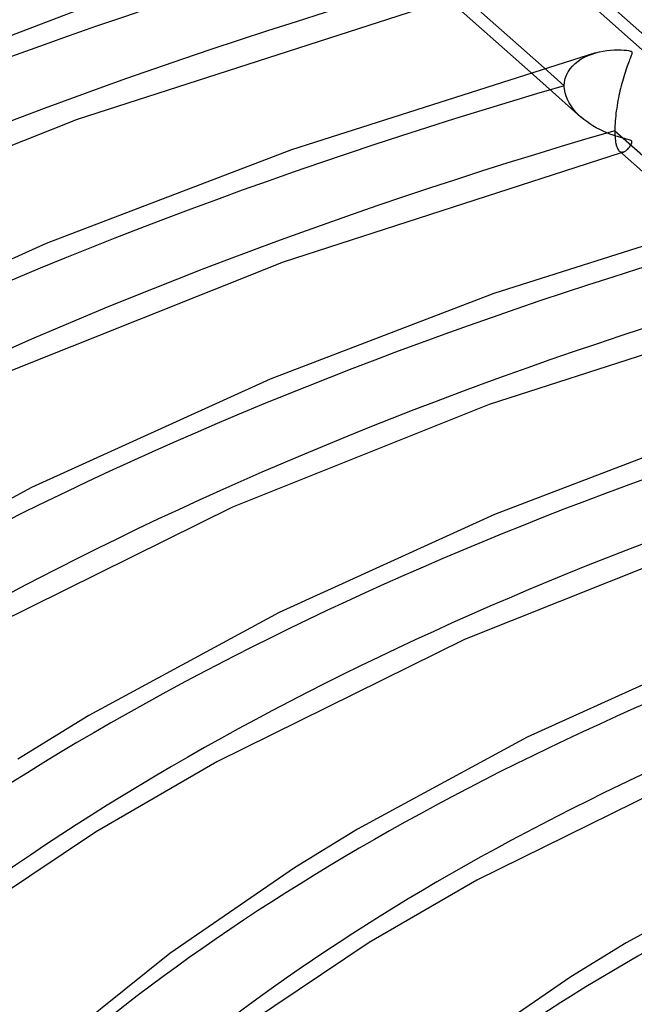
# Model space of a CAD drawing. Header units: millimetres. Extents: x -1077 to 1077, y -1167 to 1197.
# Tile 47 of 81: x -244 to -184, y 871 to 967. Entities that reach past the tile are written whole.
import ezdxf

# ---------------------------------------------------------------- set-up
doc = ezdxf.new("R2010")
doc.units = ezdxf.units.MM
doc.layers.add('HIDDEN', color=7, linetype='Continuous')
doc.layers.add('THICK', color=7, linetype='Continuous')

msp = doc.modelspace()

# ---------------------------------------------------------------- linework, layer by layer
at = {"layer": 'HIDDEN'}
for p, q in [((-182.215, 962.651), (-194.057, 973.159)), ((-189.595, 962.591), (-189.284, 962.796)), ((-189.284, 962.796), (-188.952, 962.979)), ((-188.952, 962.979), (-188.602, 963.139)), ((-188.602, 963.139), (-188.238, 963.277)), ((-188.238, 963.277), (-187.864, 963.393)), ((-192.877, 961.927), (-190.928, 960.197)), ((-190.565, 961.544), (-190.37, 961.839)), ((-190.37, 961.839), (-190.141, 962.112)), ((-190.141, 962.112), (-189.882, 962.363)), ((-189.882, 962.363), (-189.595, 962.591)), ((-194.218, 961.525), (-189.31, 957.17)), ((-190.904, 960.553), (-190.835, 960.897)), ((-190.835, 960.897), (-190.721, 961.228)), ((-190.721, 961.228), (-190.565, 961.544)), ((-190.928, 960.197), (-190.904, 960.553)), ((-190.908, 959.864), (-190.928, 960.197)), ((-190.849, 959.529), (-190.908, 959.864)), ((-190.753, 959.198), (-190.849, 959.529)), ((-190.623, 958.874), (-190.753, 959.198)), ((-190.463, 958.559), (-190.623, 958.874)), ((-190.275, 958.255), (-190.463, 958.559)), ((-190.062, 957.963), (-190.275, 958.255)), ((-189.829, 957.684), (-190.062, 957.963)), ((-189.576, 957.418), (-189.829, 957.684)), ((-189.304, 957.164), (-189.576, 957.418)), ((-189.038, 956.94), (-189.304, 957.164)), ((-188.757, 956.725), (-189.038, 956.94)), ((-188.461, 956.519), (-188.757, 956.725)), ((-188.151, 956.323), (-188.461, 956.519)), ((-187.828, 956.136), (-188.151, 956.323)), ((-187.491, 955.959), (-187.828, 956.136)), ((-187.148, 955.795), (-187.491, 955.959)), ((-186.815, 955.65), (-187.148, 955.795)), ((-186.498, 955.524), (-186.815, 955.65)), ((-186.2, 955.416), (-186.498, 955.524)), ((-185.923, 955.324), (-186.2, 955.416)), ((-185.672, 955.247), (-185.923, 955.324)), ((-185.449, 955.182), (-185.672, 955.247)), ((-185.247, 955.127), (-185.449, 955.182)), ((-185.062, 955.079), (-185.247, 955.127)), ((-184.898, 955.037), (-185.062, 955.079)), ((-184.757, 955.001), (-184.898, 955.037)), ((-184.639, 954.967), (-184.757, 955.001)), ((-184.834, 954.01), (-184.772, 954.072)), ((-184.772, 954.072), (-184.71, 954.141)), ((-184.71, 954.141), (-184.649, 954.215)), ((-184.649, 954.215), (-184.589, 954.296)), ((-184.541, 954.934), (-184.639, 954.967)), ((-184.589, 954.296), (-184.53, 954.382)), ((-184.465, 954.9), (-184.541, 954.934)), ((-184.53, 954.382), (-184.475, 954.472)), ((-184.475, 954.472), (-184.427, 954.561)), ((-184.412, 954.864), (-184.465, 954.9)), ((-184.427, 954.561), (-184.391, 954.643)), ((-184.38, 954.824), (-184.412, 954.864)), ((-184.391, 954.643), (-184.37, 954.716)), ((-184.366, 954.776), (-184.38, 954.824)), ((-184.37, 954.716), (-184.366, 954.776)), ((-185.579, 953.859), (-185.52, 953.815)), ((-185.52, 953.815), (-185.459, 953.784)), ((-185.459, 953.784), (-185.395, 953.765)), ((-185.379, 953.724), (-185.415, 953.714)), ((-185.395, 953.765), (-185.33, 953.758)), ((-185.344, 953.734), (-185.379, 953.724)), ((-185.308, 953.745), (-185.344, 953.734)), ((-185.33, 953.758), (-185.264, 953.762)), ((-185.272, 953.755), (-185.308, 953.745)), ((-185.236, 953.765), (-185.272, 953.755)), ((-185.264, 953.762), (-185.195, 953.777)), ((-185.2, 953.775), (-185.236, 953.765)), ((-185.195, 953.777), (-185.137, 953.798)), ((-185.137, 953.798), (-185.077, 953.826)), ((-185.077, 953.826), (-185.017, 953.862)), ((-185.017, 953.862), (-184.957, 953.904)), ((-184.957, 953.904), (-184.896, 953.954)), ((-184.896, 953.954), (-184.834, 954.01))]:
    msp.add_line(p, q, dxfattribs=at)
for centre, major_axis, start_param, end_param in [((0, 795.877), (-732, 0), -3.141592, -0.523599), ((0, 795.877), (-682, 0), -3.141592, -0.523599), ((0, 795.869), (482.39, 0), 2.094288, 2.617994), ((0, 795.869), (448.29, 0), 2.095077, 2.617994), ((0, 795.869), (414.19, 0), 2.095995, 2.617994), ((0, 795.869), (380.09, 0), 2.097078, 2.617994), ((0, 795.869), (345.99, 0), 2.098375, 2.617994), ((0, 795.869), (311.89, 0), 2.099955, 2.617994), ((0, 795.869), (277.79, 0), 2.101923, 2.617994), ((0, 795.869), (243.69, 0), 2.104442, 2.617994)]:
    msp.add_ellipse(centre, major_axis=major_axis, ratio=0.5, start_param=start_param, end_param=end_param, dxfattribs=at)
at = {"layer": 'THICK'}
for p, q in [((-195.687, 976.198), (-182.849, 964.805)), ((-202.769, 970.705), (-192.877, 961.927)), ((-202.156, 968.568), (-238.158, 956.943)), ((-202.325, 968.718), (-194.218, 961.525)), ((-236.982, 967.957), (-262.906, 958.059)), ((-187.154, 963.553), (-186.798, 963.607)), ((-186.798, 963.607), (-186.444, 963.645)), ((-186.444, 963.645), (-186.095, 963.668)), ((-186.095, 963.668), (-185.752, 963.677)), ((-185.752, 963.677), (-185.428, 963.673)), ((-185.428, 963.673), (-185.141, 963.659)), ((-185.141, 963.659), (-184.899, 963.637)), ((-184.899, 963.637), (-184.718, 963.612)), ((-184.718, 963.612), (-184.597, 963.587)), ((-184.597, 963.587), (-184.516, 963.564)), ((-187.914, 963.379), (-217.372, 954.009)), ((-187.864, 963.393), (-187.51, 963.482)), ((-187.51, 963.482), (-187.154, 963.553)), ((-184.595, 962.717), (-184.648, 962.582)), ((-184.546, 962.839), (-184.595, 962.717)), ((-184.503, 962.949), (-184.546, 962.839)), ((-184.516, 963.564), (-184.457, 963.539)), ((-184.465, 963.045), (-184.503, 962.949)), ((-184.433, 963.129), (-184.465, 963.045)), ((-184.457, 963.539), (-184.415, 963.51)), ((-184.407, 963.203), (-184.433, 963.129)), ((-184.415, 963.51), (-184.386, 963.478)), ((-184.386, 963.272), (-184.407, 963.203)), ((-184.386, 963.478), (-184.371, 963.439)), ((-184.371, 963.336), (-184.386, 963.272)), ((-184.371, 963.439), (-184.366, 963.392)), ((-184.366, 963.392), (-184.371, 963.336)), ((-184.968, 961.706), (-185.037, 961.497)), ((-184.899, 961.907), (-184.968, 961.706)), ((-184.832, 962.096), (-184.899, 961.907)), ((-184.767, 962.272), (-184.832, 962.096)), ((-184.706, 962.433), (-184.767, 962.272)), ((-184.648, 962.582), (-184.706, 962.433)), ((-185.235, 960.852), (-185.297, 960.63)), ((-185.17, 961.07), (-185.235, 960.852)), ((-185.104, 961.285), (-185.17, 961.07)), ((-185.037, 961.497), (-185.104, 961.285)), ((-185.473, 959.951), (-185.528, 959.721)), ((-185.416, 960.18), (-185.473, 959.951)), ((-185.358, 960.406), (-185.416, 960.18)), ((-185.297, 960.63), (-185.358, 960.406)), ((-185.678, 959.016), (-185.724, 958.776)), ((-185.63, 959.254), (-185.678, 959.016)), ((-185.58, 959.489), (-185.63, 959.254)), ((-185.528, 959.721), (-185.58, 959.489)), ((-185.848, 958.037), (-185.883, 957.786)), ((-185.809, 958.285), (-185.848, 958.037)), ((-185.768, 958.532), (-185.809, 958.285)), ((-185.724, 958.776), (-185.768, 958.532)), ((-238.158, 956.943), (-268.036, 945.004)), ((-185.969, 957.036), (-185.99, 956.79)), ((-185.944, 957.285), (-185.969, 957.036)), ((-185.916, 957.535), (-185.944, 957.285)), ((-185.883, 957.786), (-185.916, 957.535)), ((-186.025, 956.075), (-186.028, 955.849)), ((-186.018, 956.308), (-186.025, 956.075)), ((-186.006, 956.547), (-186.018, 956.308)), ((-185.99, 956.79), (-186.006, 956.547)), ((-186.028, 955.849), (-186.026, 955.639)), ((-186.028, 955.849), (-176.133, 947.069)), ((-186.026, 955.639), (-186.019, 955.438)), ((-186.019, 955.438), (-186.007, 955.247)), ((-186.007, 955.247), (-185.992, 955.065)), ((-185.992, 955.065), (-185.971, 954.895)), ((-185.971, 954.895), (-185.947, 954.737)), ((-185.947, 954.737), (-185.919, 954.591)), ((-185.919, 954.591), (-185.887, 954.458)), ((-185.887, 954.458), (-185.851, 954.337)), ((-185.851, 954.337), (-185.813, 954.228)), ((-185.813, 954.228), (-185.771, 954.131)), ((-185.771, 954.131), (-185.727, 954.045)), ((-185.727, 954.045), (-185.68, 953.972)), ((-217.372, 954.009), (-241.169, 944.922)), ((-185.415, 953.714), (-218.185, 943.123)), ((-185.68, 953.972), (-185.63, 953.91)), ((-185.63, 953.91), (-185.579, 953.859)), ((-185.584, 953.863), (-177.472, 946.665)), ((-171.175, 948.524), (-197.761, 940.06)), ((-241.169, 944.922), (-266.62, 933.372)), ((-218.185, 943.123), (-245.558, 932.184)), ((-197.761, 940.06), (-219.434, 931.784)), ((-168.675, 938.859), (-198.212, 929.304)), ((-219.434, 931.784), (-242.594, 921.273)), ((-198.212, 929.304), (-223.08, 919.364)), ((-178.15, 926.112), (-197.698, 918.647)), ((-242.594, 921.273), (-263.065, 910.173)), ((-223.08, 919.364), (-249.814, 906.177)), ((-197.698, 918.647), (-218.568, 909.174)), ((-178.24, 915.484), (-200.602, 906.544)), ((-218.568, 909.174), (-237.019, 899.168)), ((-200.602, 906.544), (-224.611, 894.698)), ((-175.962, 905.509), (-194.542, 897.075)), ((-237.019, 899.168), (-243.892, 894.952)), ((-194.542, 897.075), (-210.974, 888.163)), ((-224.611, 894.698), (-236.389, 887.88)), ((-178.125, 893.724), (-199.409, 883.22)), ((-236.389, 887.88), (-249.373, 879.179)), ((-210.974, 888.163), (-217.09, 884.411)), ((-217.09, 884.411), (-229.178, 876.118)), ((-170.516, 884.975), (-184.929, 877.157)), ((-199.409, 883.22), (-209.836, 877.182)), ((-209.836, 877.182), (-221.343, 869.471)), ((-184.929, 877.157), (-190.289, 873.869)), ((-229.178, 876.118), (-239.519, 867.841)), ((-190.289, 873.869), (-200.902, 866.588))]:
    msp.add_line(p, q, dxfattribs=at)
for centre, major_axis, start_param, end_param in [((0, 800.207), (732, 0), 0, 2.617994), ((0, 800.207), (-677, 0), -3.141592, -0.523599), ((0, 795.869), (-472.41, 0), -1.047085, -0.523599), ((0, 795.869), (-438.31, 0), -1.046262, -0.523599), ((0, 795.869), (-404.21, 0), -1.045299, -0.523599), ((0, 795.869), (-370.11, 0), -1.04416, -0.523599), ((0, 795.869), (-336.01, 0), -1.042788, -0.523599), ((0, 795.869), (-301.91, 0), -1.041108, -0.523599), ((0, 795.869), (-267.81, 0), -1.038998, -0.523599), ((0, 795.869), (-233.71, 0), -1.036274, -0.523599)]:
    msp.add_ellipse(centre, major_axis=major_axis, ratio=0.5, start_param=start_param, end_param=end_param, dxfattribs=at)

doc.saveas('drawing.dxf')
